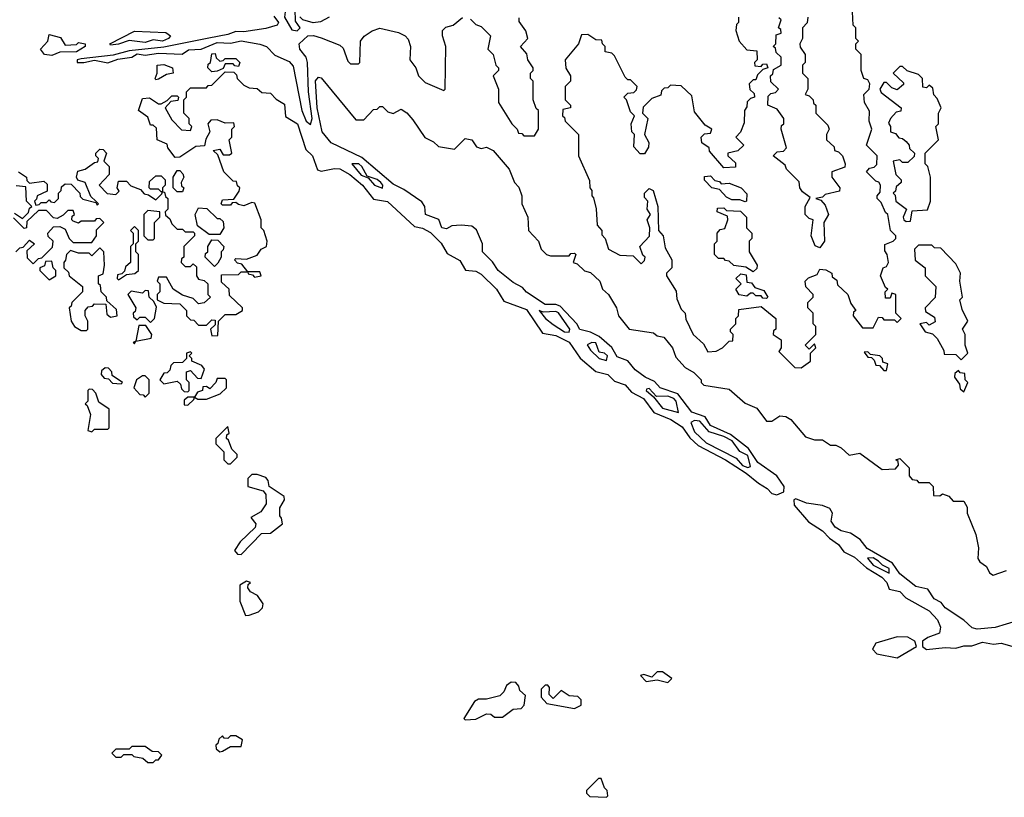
# Model space of a CAD drawing. Extents: x 2769579 to 2883812, y 684207 to 828660.
# Tile 62 of 256: x 2810455 to 2814147, y 689880 to 692795. Entities that reach past the tile are written whole.
import ezdxf

# ---------------------------------------------------------------- set-up
doc = ezdxf.new("R2010")
doc.units = 0

msp = doc.modelspace()

# ---------------------------------------------------------------- linework, layer by layer
at = {"layer": '0CON02XD'}
for points in [[(2811495, 692753.3), (2811506.7, 692765), (2811489.2, 692789.2), (2811487.7, 692835), (2811477.3, 692867.3), (2811478.6, 692915), (2811468.2, 692948.2), (2811465.6, 693005), (2811456, 693025), (2811472.7, 693065), (2811445, 693112.5), (2811435, 693117.5), (2811413.6, 693083.6), (2811452.5, 693025), (2811438.2, 692961.8), (2811400.8, 692905), (2811411.8, 692891.8), (2811448, 692875), (2811454.4, 692855), (2811447.8, 692805), (2811475, 692757.5), (2811495, 692753.3)], [(2811408.3, 692808.3), (2811426, 692785), (2811420, 692775), (2811377.7, 692762.3), (2811295, 692748.9), (2811265, 692751.2), (2811235, 692739.2), (2811163.8, 692726.2), (2810995, 692692), (2810865, 692678), (2810805, 692662.5), (2810685, 692648), (2810670, 692645), (2810670, 692635), (2810695, 692634), (2810735, 692643.8), (2810785, 692633.3), (2810823.3, 692646.7), (2810875, 692654), (2810895, 692667.5), (2810925, 692662.5), (2810975, 692670), (2811063.6, 692666.4), (2811088.3, 692681.7), (2811135, 692684), (2811195, 692709.2), (2811245, 692707.5), (2811285, 692715.8), (2811355, 692703.8), (2811380, 692695), (2811411.7, 692661.7), (2811465, 692638.8), (2811480.9, 692620.9), (2811512.5, 692455), (2811528.8, 692415), (2811545, 692402.5), (2811552, 692425), (2811538.1, 692525), (2811534.2, 692635), (2811529.2, 692655), (2811505.8, 692685), (2811503.3, 692705), (2811535, 692734.2), (2811556.1, 692736.1), (2811585, 692727.5), (2811655, 692700), (2811668.3, 692688.3), (2811685, 692640), (2811695, 692630), (2811725, 692630), (2811730, 692635), (2811732.5, 692715), (2811747, 692733), (2811776.4, 692753.6), (2811805, 692763.3), (2811875, 692747.5), (2811900, 692735), (2811911.7, 692721.7), (2811920, 692695), (2811917.5, 692645), (2811940, 692615), (2811950, 692585), (2811975, 692560), (2812045, 692530), (2812050, 692535), (2812052.5, 692695), (2812040, 692735), (2812040, 692755), (2812053, 692767), (2812080, 692775), (2812115, 692803.3)], [(2811615.9, 692804.1), (2811582.7, 692787.3), (2811555, 692783.8), (2811516.1, 692793.9), (2811505.5, 692805.5)], [(2812145, 692796.7), (2812165, 692777.5), (2812185, 692770), (2812220, 692735), (2812210, 692685), (2812230, 692665), (2812240, 692625), (2812250, 692615), (2812250, 692605), (2812230, 692585), (2812250, 692535), (2812250, 692485), (2812300, 692405), (2812320, 692385), (2812325, 692370), (2812338.3, 692368.3), (2812345, 692360), (2812385, 692360), (2812400, 692385), (2812400, 692455), (2812391.7, 692461.7), (2812380, 692495), (2812380, 692565), (2812370, 692575), (2812370, 692595), (2812380, 692605), (2812380, 692615), (2812360, 692645), (2812357, 692667), (2812332.5, 692695), (2812360, 692725), (2812353.3, 692753.3), (2812328.3, 692788.3), (2812328.3, 692801.7)], [(2813150, 692805), (2813150, 692785), (2813143, 692777), (2813140, 692755), (2813152.5, 692715), (2813181.7, 692681.7), (2813218.3, 692678.3), (2813220, 692645), (2813210, 692635), (2813211.7, 692621.7), (2813235, 692620), (2813241.7, 692628.3), (2813255, 692630), (2813260, 692615), (2813241.7, 692608.3), (2813221.7, 692588.3), (2813215, 692570), (2813205, 692570), (2813190, 692555), (2813193, 692533), (2813208.3, 692518.3), (2813210, 692505), (2813195, 692500), (2813183, 692487), (2813181.7, 692468.3), (2813172.5, 692455), (2813171.7, 692408.3), (2813157, 692373), (2813140, 692355), (2813170, 692325), (2813147, 692303), (2813110, 692295), (2813110, 692285), (2813138.3, 692258.3), (2813138.3, 692241.7), (2813095, 692240), (2813041.7, 692301.7), (2813040, 692315), (2813013, 692333), (2813010, 692355), (2813023, 692367), (2813045, 692370), (2813050, 692385), (2813025, 692400), (2812985, 692450), (2812975, 692510), (2812935, 692547.5), (2812895, 692550), (2812885, 692540), (2812871.7, 692538.3), (2812861.7, 692528.3), (2812858.3, 692511.7), (2812825, 692500), (2812793, 692467), (2812790, 692445), (2812810, 692425), (2812797.5, 692365), (2812813.3, 692335), (2812813, 692317), (2812798.3, 692291.7), (2812781.7, 692291.7), (2812758.3, 692318.3), (2812760, 692365), (2812750, 692375), (2812747.5, 692405), (2812760, 692435), (2812745, 692450), (2812730, 692495), (2812720, 692505), (2812735, 692520), (2812758.3, 692521.7), (2812768.3, 692531.7), (2812770, 692545), (2812745, 692570), (2812735, 692570), (2812725, 692580), (2812685, 692660), (2812675, 692670), (2812650, 692675), (2812650, 692695), (2812640, 692705), (2812638.3, 692718.3), (2812615, 692720), (2812585, 692740), (2812561.7, 692738.3), (2812550, 692705), (2812500, 692645), (2812503, 692613), (2812520, 692585), (2812520, 692565), (2812500, 692545), (2812500, 692495), (2812520, 692475), (2812520, 692465), (2812491.7, 692458.3), (2812490, 692435), (2812498.3, 692428.3), (2812500, 692415), (2812550, 692365), (2812550, 692285), (2812591.7, 692191.7), (2812592.5, 692165), (2812600, 692155), (2812600, 692135), (2812607, 692127), (2812616.4, 692086.4), (2812620, 692025), (2812637.5, 692005), (2812638.3, 691988.3), (2812650, 691975), (2812662.5, 691935), (2812705, 691912.5), (2812755, 691910), (2812785, 691880), (2812798.3, 691891.7), (2812800, 691905), (2812791.7, 691911.7), (2812780, 691945), (2812817, 691983), (2812817.5, 692015), (2812807.5, 692045), (2812820, 692065), (2812807.5, 692085), (2812810, 692115), (2812798.3, 692128.3), (2812797.5, 692145), (2812815, 692162.5), (2812830, 692155), (2812847.5, 692095), (2812850, 692005), (2812867.5, 691985), (2812875, 691940), (2812900, 691895), (2812900, 691865), (2812880, 691845), (2812880, 691835), (2812917, 691777), (2812918.3, 691748.3), (2812935, 691710), (2812950, 691695), (2812953, 691673), (2812980, 691615), (2813019.3, 691579.3), (2813035, 691550), (2813067, 691553), (2813090, 691565), (2813115, 691590), (2813128.3, 691591.7), (2813130, 691615), (2813120, 691625), (2813120, 691635), (2813140, 691655), (2813140, 691675), (2813150, 691685), (2813151.7, 691708.3), (2813235, 691720), (2813290, 691675), (2813290, 691635), (2813281.7, 691628.3), (2813280, 691615), (2813310, 691595), (2813310, 691565), (2813301.7, 691551.7), (2813361.7, 691491.7), (2813385, 691490)], [(2813455, 691940), (2813437, 691947), (2813422.5, 691985), (2813430, 692045), (2813415, 692050), (2813400, 692065), (2813400, 692095), (2813418.3, 692128.3), (2813390, 692150), (2813380, 692165), (2813377, 692187), (2813330, 692235), (2813325, 692250), (2813280, 692285), (2813295, 692300), (2813318.3, 692301.7), (2813330, 692315), (2813310, 692385), (2813311.7, 692398.3), (2813320, 692405), (2813320, 692425), (2813295, 692460), (2813260, 692475), (2813261.7, 692508.3), (2813271.7, 692518.3), (2813288.3, 692521.7), (2813300, 692535), (2813271.7, 692561.7), (2813270, 692585), (2813278.3, 692591.7), (2813281.7, 692608.3), (2813310, 692625), (2813310, 692655), (2813291.7, 692671.7), (2813288.3, 692688.3), (2813280, 692695), (2813290, 692705), (2813291.7, 692738.3), (2813310, 692745), (2813308.3, 692758.3), (2813300, 692765), (2813310, 692795), (2813301.7, 692801.7)], [(2813410, 692805), (2813407, 692783), (2813390, 692765), (2813390, 692725), (2813380, 692705), (2813381.7, 692691.7), (2813400, 692665), (2813400, 692635), (2813390, 692625), (2813390, 692595), (2813410, 692575), (2813410, 692535), (2813400, 692515), (2813415, 692510), (2813430, 692495), (2813431.7, 692481.7), (2813440, 692475), (2813440, 692445), (2813485, 692400), (2813490, 692385), (2813480, 692365), (2813480, 692345), (2813508.3, 692318.3), (2813510, 692305), (2813525, 692300), (2813540, 692285), (2813550, 692255), (2813548.3, 692241.7), (2813500, 692225), (2813500, 692205), (2813530, 692165), (2813528.3, 692151.7), (2813475, 692140), (2813465, 692130), (2813440, 692125), (2813458.3, 692118.3), (2813475, 692100), (2813487.5, 692065), (2813470, 692035), (2813472.5, 691965), (2813455, 691940)], [(2813385, 691490), (2813420, 691515), (2813420, 691545), (2813440, 691565), (2813435, 691580), (2813415, 691560), (2813400, 691575), (2813440, 691615), (2813440, 691645), (2813430, 691655), (2813430, 691695), (2813410, 691715), (2813410, 691735), (2813430, 691755), (2813430, 691765), (2813403, 691793), (2813400, 691815), (2813413, 691827), (2813445, 691840), (2813455, 691860), (2813477, 691857), (2813500, 691845), (2813501.7, 691831.7), (2813518.3, 691818.3), (2813521.7, 691801.7), (2813560, 691765), (2813571.7, 691731.7), (2813590, 691705), (2813581.7, 691698.3), (2813580, 691685), (2813615, 691640), (2813655, 691640), (2813675, 691680), (2813688.3, 691678.3), (2813695, 691670), (2813735, 691670), (2813745, 691660), (2813760, 691675), (2813740, 691695), (2813740, 691765), (2813725, 691770), (2813718.3, 691751.7), (2813701.7, 691751.7), (2813700, 691775), (2813710, 691785), (2813701.7, 691791.7), (2813682.5, 691835), (2813692.5, 691865), (2813705, 691870), (2813712.5, 691885), (2813707.5, 691915), (2813698.3, 691928.3), (2813698.3, 691951.7), (2813730, 691965), (2813740, 691975), (2813740, 691985), (2813720, 692005), (2813710, 692065), (2813701.7, 692071.7), (2813685, 692110), (2813670, 692125), (2813670, 692135), (2813681.7, 692148.3), (2813682.5, 692175), (2813676.4, 692186.4), (2813665, 692190), (2813630, 692225), (2813641.7, 692238.3), (2813658.3, 692241.7), (2813668.3, 692251.7), (2813670, 692285), (2813630, 692325), (2813650, 692385), (2813640, 692415), (2813641.7, 692451.7), (2813622.5, 692485), (2813620, 692515), (2813640, 692535), (2813642.5, 692555), (2813635, 692570), (2813620, 692575), (2813610, 692605), (2813610, 692665), (2813590, 692685), (2813590, 692705), (2813600, 692715), (2813590, 692725), (2813590, 692765), (2813580, 692775), (2813577.5, 692825)], [(2810575, 692660.8), (2810547.5, 692665), (2810532.5, 692685), (2810560, 692715), (2810565, 692740), (2810608.3, 692728.3), (2810625, 692700), (2810667.5, 692702.5), (2810675, 692710), (2810700, 692705), (2810700, 692695), (2810667.5, 692675), (2810605, 692673.8), (2810575, 692660.8)], [(2810795, 692700), (2810792.5, 692705), (2810885, 692752.5), (2811003, 692747), (2811020, 692735), (2811012.5, 692725), (2810990, 692715), (2810955, 692720), (2810925, 692709.2), (2810865, 692717.5), (2810825, 692703.3), (2810795, 692700)], [(2811175, 692600), (2811160, 692615), (2811161.7, 692628.3), (2811170, 692635), (2811175, 692666.7), (2811188.3, 692668.3), (2811191.7, 692651.7), (2811205, 692640), (2811218.3, 692641.7), (2811225, 692650), (2811265, 692650), (2811280, 692635), (2811275, 692620), (2811261.7, 692621.7), (2811255, 692630), (2811225, 692630), (2811218.3, 692611.7), (2811195, 692602.5), (2811175, 692600)], [(2810965, 692570), (2810962.5, 692575), (2810970, 692595), (2810970, 692625), (2810995, 692627.5), (2811027.5, 692615), (2811030, 692595), (2811005, 692590), (2810975, 692572.5), (2810965, 692570)], [(2813778.3, 692038.3), (2813795, 692040), (2813801.7, 692078.3), (2813858.3, 692081.7), (2813870, 692115), (2813870, 692205), (2813860, 692245), (2813850, 692255), (2813850, 692295), (2813900, 692345), (2813890, 692395), (2813900, 692405), (2813900, 692445), (2813910, 692465), (2813895, 692500), (2813883, 692513), (2813878.3, 692538.3), (2813865, 692550), (2813855, 692540), (2813841.7, 692541.7), (2813840, 692575), (2813825, 692590), (2813783, 692603), (2813765, 692620), (2813755, 692620), (2813730, 692595), (2813768.3, 692558.3), (2813768.3, 692551.7), (2813745, 692532.5), (2813725, 692540), (2813705, 692560), (2813695, 692560), (2813680, 692535), (2813685, 692522.5), (2813760, 692465), (2813758.3, 692451.7), (2813741.7, 692448.3), (2813720, 692425), (2813712.5, 692407.5), (2813720, 692395), (2813720, 692375), (2813738.3, 692368.3), (2813751.7, 692351.7), (2813765, 692350), (2813778.3, 692338.3), (2813790, 692325), (2813791.7, 692311.7), (2813810, 692295), (2813808.3, 692281.7), (2813785, 692260), (2813765, 692260), (2813755, 692270), (2813730, 692265), (2813740, 692215), (2813760, 692195), (2813760, 692185), (2813741.7, 692168.3), (2813738.3, 692151.7), (2813730, 692145), (2813737.5, 692137.5), (2813740, 692115), (2813780, 692085), (2813767.5, 692055), (2813770, 692045), (2813778.3, 692038.3)], [(2811275, 692102.5), (2811265, 692110), (2811251.7, 692108.3), (2811245, 692100), (2811215, 692100), (2811210, 692105), (2811215, 692120), (2811258.3, 692121.7), (2811278.3, 692151.7), (2811280, 692165), (2811271.7, 692171.7), (2811268.3, 692188.3), (2811255, 692190), (2811220, 692225), (2811198.3, 692288.3), (2811180, 692305), (2811205, 692310), (2811218.3, 692288.3), (2811241.7, 692288.3), (2811250, 692295), (2811240, 692345), (2811250, 692355), (2811250, 692385), (2811260, 692395), (2811258.3, 692408.3), (2811225, 692407.5), (2811195, 692420), (2811171.7, 692418.3), (2811160, 692405), (2811167.5, 692375), (2811153, 692347), (2811148.3, 692321.7), (2811115, 692320), (2811055, 692280), (2811038.3, 692278.3), (2811010, 692315), (2811008.3, 692328.3), (2810970, 692345), (2810968.3, 692388.3), (2810955, 692400), (2810945, 692400), (2810935, 692430), (2810900, 692455), (2810915, 692500), (2810941.7, 692501.7), (2810975, 692480), (2810985, 692480), (2811008.3, 692491.7), (2811025, 692510), (2811045, 692510), (2811050, 692505), (2811048.3, 692491.7), (2811021.7, 692488.3), (2811000, 692465), (2811025, 692420), (2811061.7, 692381.7), (2811095, 692380), (2811100, 692395), (2811090, 692405), (2811090, 692425), (2811070, 692445), (2811070, 692495), (2811080, 692505), (2811080, 692525), (2811095, 692540), (2811155, 692540), (2811161.7, 692548.3), (2811175, 692550), (2811225, 692600), (2811258.3, 692598.3), (2811268.3, 692588.3), (2811270, 692575), (2811295, 692550), (2811315, 692540), (2811345, 692537.5), (2811362.5, 692522.5), (2811395, 692520), (2811417, 692497), (2811448.3, 692478.3), (2811451.7, 692431.7), (2811496.7, 692405), (2811528.3, 692308.3), (2811552.5, 692285), (2811571.7, 692231.7), (2811585, 692227.5), (2811635, 692237.5), (2811655.6, 692235.6), (2811693.3, 692215), (2811740, 692175), (2811781.7, 692121.7), (2811833.9, 692113.9), (2811935, 692020), (2811965, 692013.3), (2811995, 691996.7), (2812035, 691956.7), (2812058.3, 691918.3), (2812105, 691892.5), (2812126.2, 691856.2), (2812165, 691852), (2812185, 691841.2), (2812243.3, 691785), (2812269.7, 691739.7), (2812355, 691708.8), (2812415, 691620), (2812465, 691611.2), (2812515, 691586.7), (2812556.7, 691526.7), (2812615, 691476.7), (2812660, 691465), (2812685, 691440), (2812725, 691426.7), (2812749.3, 691399.3), (2812793.8, 691375), (2812832.5, 691322.5), (2812895.8, 691295.8), (2812939.1, 691269.1), (2812967.3, 691227.3), (2812999.2, 691199.2), (2813101.2, 691145), (2813179.2, 691095), (2813225, 691057.5), (2813257.9, 691037.9), (2813275, 691018.8), (2813294.2, 691014.2), (2813320, 691025), (2813321.2, 691045), (2813293.8, 691085), (2813222, 691135), (2813187.5, 691187.5), (2813120.5, 691240.5), (2813045, 691274.2), (2813025, 691306), (2812975, 691323.8), (2812922.2, 691392.2), (2812856.7, 691415), (2812835, 691438.8), (2812800, 691455), (2812762.7, 691482.7), (2812735, 691516.2), (2812695, 691531.2), (2812675.7, 691565.7), (2812627.5, 691607.5), (2812595, 691624), (2812555, 691634), (2812543.8, 691655), (2812481.1, 691721.1), (2812465, 691727.5), (2812425, 691727.5), (2812355, 691774), (2812340.8, 691790.8), (2812305, 691810), (2812248.8, 691855), (2812227.3, 691887.3), (2812190, 691925), (2812190, 691955), (2812167.7, 692007.7), (2812150.5, 692020.4), (2812110, 692025), (2812075, 692022.5), (2812055, 692011.2), (2812037.5, 692015), (2812026.4, 692046.4), (2811976.7, 692065), (2811973.8, 692095), (2811962.3, 692112.3), (2811895, 692158.8), (2811855, 692178.8), (2811737.8, 692277.8), (2811623.4, 692333.4), (2811588.8, 692375), (2811570, 692465), (2811564.2, 692565.8), (2811575, 692580), (2811585, 692577.5), (2811715, 692420), (2811745, 692420), (2811781.7, 692458.3), (2811795, 692460), (2811805, 692470), (2811815, 692470), (2811835, 692450), (2811855, 692443.3), (2811885, 692460), (2811906.4, 692446.4), (2811929.3, 692419.3), (2811973.6, 692353.6), (2812007, 692337), (2812025, 692320), (2812085, 692310), (2812125, 692350), (2812150, 692345), (2812168.3, 692318.3), (2812185, 692312.5), (2812205, 692317.5), (2812230, 692305), (2812290, 692235), (2812310, 692185), (2812327, 692167), (2812337.5, 692135), (2812337.5, 692105), (2812360, 692055), (2812362.5, 692005), (2812400, 691965), (2812410, 691935), (2812430, 691915), (2812445, 691910), (2812515, 691910), (2812521.7, 691918.3), (2812535, 691920), (2812540, 691915), (2812535, 691900), (2812530, 691885), (2812545, 691880), (2812573, 691853), (2812595, 691847.5), (2812630, 691815), (2812640, 691785), (2812662.5, 691765), (2812692.5, 691715), (2812700, 691685), (2812740, 691635), (2812831.7, 691621.7), (2812845, 691610), (2812870, 691605), (2812902.5, 691565), (2812915, 691530), (2812950.7, 691490.7), (2812983, 691473), (2813010, 691445), (2813010, 691435), (2813020, 691425), (2813115, 691410), (2813175, 691357.5), (2813218.3, 691338.3), (2813255, 691290), (2813275, 691290), (2813305, 691310), (2813327, 691307), (2813346.4, 691296.4), (2813401.7, 691231.7), (2813435, 691220), (2813465, 691220), (2813495, 691200), (2813515, 691200), (2813535, 691190), (2813565, 691162.5), (2813605, 691170), (2813688.3, 691108.3), (2813738.3, 691111.7), (2813750, 691125), (2813748.3, 691138.3), (2813740, 691145), (2813755, 691150), (2813790, 691115), (2813790, 691085), (2813801.7, 691071.7), (2813818.3, 691068.3), (2813825, 691060), (2813865, 691060), (2813880, 691045), (2813881.7, 691011.7), (2813905, 691010), (2813915, 691017.5), (2813938.3, 691008.3), (2813955, 690990), (2813995, 690990), (2814007.5, 690967.5), (2814007.5, 690945), (2814040, 690865), (2814050, 690815), (2814047.5, 690775), (2814055, 690762.5), (2814080, 690745), (2814091.7, 690721.7), (2814105, 690712.5), (2814155, 690730)], [(2810450, 692225), (2810480, 692205), (2810481.7, 692191.7), (2810491.7, 692181.7), (2810545, 692190), (2810558.3, 692178.3), (2810558.3, 692151.7), (2810520, 692135), (2810518.3, 692121.7), (2810510, 692115), (2810515, 692100), (2810528.3, 692101.7), (2810535, 692110), (2810555, 692110), (2810565, 692120), (2810571.7, 692111.7), (2810585, 692110), (2810600, 692125), (2810600, 692145), (2810610, 692155), (2810611.7, 692168.3), (2810625, 692180), (2810648.3, 692178.3), (2810680, 692145), (2810681.7, 692131.7), (2810691.7, 692121.7), (2810740, 692110), (2810745, 692100), (2810750, 692105), (2810740, 692115), (2810721.7, 692131.7), (2810700, 692185), (2810673, 692193), (2810667.5, 692205), (2810673.3, 692226.7), (2810700, 692235), (2810735, 692260), (2810748.3, 692261.7), (2810750, 692275), (2810740, 692285), (2810740, 692295), (2810755, 692310), (2810768.3, 692308.3), (2810780, 692295), (2810770, 692265), (2810790, 692245), (2810790, 692215), (2810752.5, 692175), (2810783, 692143), (2810815, 692140), (2810828.3, 692151.7), (2810820, 692165), (2810825, 692190), (2810855, 692190), (2810871.7, 692171.7), (2810908.3, 692158.3), (2810921.7, 692141.7), (2810938.3, 692138.3), (2810965, 692120), (2810988.3, 692141.7), (2810990, 692150), (2810998.3, 692148.3), (2811001.7, 692131.7), (2811010, 692125), (2811010, 692085), (2811000, 692075), (2811001.7, 692061.7), (2811018.3, 692048.3), (2811025, 692030), (2811045, 692010), (2811065, 692010), (2811075, 692000), (2811105, 692000), (2811110, 691995), (2811110, 691985), (2811070, 691945), (2811070, 691905), (2811061.7, 691898.3), (2811060, 691885), (2811075, 691870), (2811095, 691870), (2811105, 691880), (2811118.3, 691868.3), (2811117.5, 691835), (2811125, 691822.5), (2811147, 691817), (2811160, 691805), (2811160, 691765), (2811170, 691755), (2811147, 691733), (2811125, 691730), (2811105, 691750), (2811065, 691762.5), (2811030, 691785), (2811005, 691830), (2810975, 691830), (2810970, 691815), (2810980, 691805), (2810980, 691775), (2810970, 691765), (2810970, 691745), (2810995, 691732.5), (2811055, 691730), (2811080, 691705), (2811080, 691685), (2811095, 691670), (2811108.3, 691668.3), (2811125, 691650), (2811155, 691650), (2811175, 691670), (2811188.3, 691668.3), (2811188.3, 691651.7), (2811170, 691635), (2811175, 691610), (2811198.3, 691611.7), (2811200, 691665), (2811225, 691690), (2811265, 691690), (2811290, 691705), (2811290, 691715), (2811241.7, 691761.7), (2811240, 691785), (2811211.7, 691811.7), (2811211.7, 691838.3), (2811275, 691840), (2811285, 691850), (2811310, 691850), (2811311.7, 691841.7), (2811328.3, 691838.3), (2811335, 691830), (2811360, 691835), (2811355, 691850), (2811310, 691850), (2811288.3, 691878.3), (2811271.7, 691881.7), (2811260, 691895), (2811265, 691900), (2811305, 691897.5), (2811345, 691912.5), (2811360, 691935), (2811380, 691945), (2811382.5, 691965), (2811370, 692005), (2811360, 692015), (2811360, 692045), (2811336.7, 692106.7), (2811325, 692110), (2811295, 692097.5), (2811275, 692102.5)], [(2811815, 692163.3), (2811816.2, 692175), (2811808.8, 692185), (2811795, 692195.8), (2811758.3, 692208.3), (2811738, 692245), (2811726.2, 692255), (2811700, 692255), (2811735, 692212), (2811761.7, 692201.7), (2811785, 692174.2), (2811815, 692163.3)], [(2810990, 692150), (2810985, 692150), (2810975, 692160), (2810945, 692160), (2810940, 692165), (2810941.7, 692188.3), (2810965, 692210), (2810985, 692210), (2811000, 692195), (2811000, 692175), (2810990, 692165), (2810990, 692150)], [(2811065, 692150), (2811045, 692150), (2811030, 692165), (2811030, 692205), (2811045, 692230), (2811055, 692230), (2811067, 692217), (2811070, 692205), (2811060, 692185), (2811061.7, 692171.7), (2811070, 692165), (2811065, 692150)], [(2813175, 692112.5), (2813155, 692120), (2813125, 692120), (2813105, 692130), (2813078.3, 692158.3), (2813050, 692165), (2813023, 692193), (2813023, 692207), (2813045, 692210), (2813061.7, 692191.7), (2813078.3, 692188.3), (2813085, 692180), (2813115, 692182.5), (2813160, 692165), (2813181.7, 692141.7), (2813180, 692115), (2813175, 692112.5)], [(2810435, 692070), (2810465, 692050), (2810488.3, 692071.7), (2810491.7, 692088.3), (2810500, 692095), (2810480, 692115), (2810478.3, 692168.3), (2810441.7, 692171.7)], [(2810440, 691925), (2810455, 691940), (2810468.3, 691941.7), (2810491.7, 691968.3), (2810510, 691955), (2810481.7, 691928.3), (2810482.5, 691902.5), (2810505, 691880), (2810525, 691900), (2810538.3, 691901.7), (2810578.3, 691941.7), (2810580, 691965), (2810561.7, 691981.7), (2810560, 691995), (2810581.7, 692018.3), (2810605, 692020), (2810625, 692010), (2810640, 691975), (2810655, 691960), (2810725, 691960), (2810742.5, 691985), (2810742.5, 692007.5), (2810770, 692035), (2810755, 692050), (2810741.7, 692048.3), (2810735, 692040), (2810685, 692040), (2810675, 692032.5), (2810655, 692040), (2810650, 692045), (2810651.7, 692058.3), (2810660, 692065), (2810655, 692080), (2810635, 692080), (2810618.3, 692061.7), (2810595, 692050), (2810581.7, 692051.7), (2810555, 692080), (2810525, 692080), (2810481.7, 692038.3), (2810480, 692015), (2810471.7, 692011.7), (2810431.7, 692051.7)], [(2810955, 691970), (2810960, 691975), (2810960, 692035), (2810980, 692055), (2810980, 692075), (2810935, 692080), (2810920, 692065), (2810920, 691985), (2810935, 691970), (2810955, 691970)], [(2811205, 691990), (2811165, 691990), (2811121.7, 692021.7), (2811112.5, 692065), (2811125, 692090), (2811157, 692087), (2811195, 692050), (2811205, 692050), (2811218.3, 692038.3), (2811220, 692015), (2811205, 691990)], [(2813205, 691850), (2813177, 691867), (2813133, 691873), (2813115, 691890), (2813101.7, 691891.7), (2813095, 691900), (2813075, 691900), (2813060, 691915), (2813060, 691955), (2813070, 691965), (2813070, 691995), (2813081.7, 692008.3), (2813098.3, 692011.7), (2813110, 692045), (2813108.3, 692058.3), (2813070, 692075), (2813071.7, 692088.3), (2813095, 692090), (2813105, 692080), (2813157, 692077), (2813180, 692055), (2813180, 692015), (2813200, 691995), (2813200, 691975), (2813190, 691965), (2813190, 691925), (2813220, 691875), (2813218.3, 691861.7), (2813205, 691850)], [(2810825, 691820), (2810855, 691840), (2810887, 691843), (2810900, 691855), (2810900, 691915), (2810890, 691925), (2810890, 691955), (2810900, 691965), (2810900, 692005), (2810885, 692020), (2810870, 692005), (2810880, 691995), (2810880, 691955), (2810870, 691945), (2810870, 691885), (2810851.7, 691868.3), (2810848.3, 691851.7), (2810838.3, 691841.7), (2810821.7, 691838.3), (2810820, 691825), (2810825, 691820)], [(2811185, 691870), (2811150, 691905), (2811151.7, 691918.3), (2811160, 691925), (2811160, 691945), (2811175, 691970), (2811198.3, 691968.3), (2811220, 691945), (2811218.3, 691931.7), (2811210, 691925), (2811210, 691905), (2811198.3, 691881.7), (2811185, 691870)], [(2813985, 691520), (2814010, 691545), (2814000, 691575), (2814000, 691615), (2813990, 691635), (2814010, 691665), (2813988.3, 691708.3), (2813980, 691745), (2813990, 691755), (2813980, 691815), (2813982.5, 691845), (2813965, 691880), (2813908.3, 691938.3), (2813885, 691940), (2813875, 691950), (2813825, 691950), (2813810, 691935), (2813813, 691893), (2813850, 691865), (2813850, 691835), (2813890, 691795), (2813887, 691753), (2813850, 691715), (2813851.7, 691701.7), (2813885, 691680), (2813887, 691663), (2813865, 691650), (2813855, 691660), (2813830, 691655), (2813850, 691625), (2813877, 691617), (2813895, 691600), (2813920, 691555), (2813921.7, 691541.7), (2813965, 691540), (2813985, 691520)], [(2810705, 691630), (2810710, 691635), (2810710, 691665), (2810700, 691685), (2810700, 691705), (2810711.7, 691718.3), (2810728.3, 691721.7), (2810735, 691730), (2810778.3, 691728.3), (2810781.7, 691691.7), (2810795, 691680), (2810820, 691685), (2810818.3, 691708.3), (2810781.7, 691741.7), (2810780, 691755), (2810760, 691775), (2810758.3, 691798.3), (2810750, 691805), (2810750, 691835), (2810768.3, 691841.7), (2810772.5, 691875), (2810770, 691925), (2810755, 691940), (2810725, 691910), (2810715, 691920), (2810675, 691920), (2810645, 691930), (2810630, 691915), (2810627, 691893), (2810620, 691885), (2810620, 691865), (2810638.3, 691848.3), (2810640, 691835), (2810690, 691795), (2810690, 691775), (2810650, 691735), (2810648.3, 691721.7), (2810640, 691715), (2810647.5, 691665), (2810660, 691645), (2810685, 691630), (2810705, 691630)], [(2810565, 691820), (2810590, 691835), (2810590, 691855), (2810580, 691865), (2810575, 691890), (2810551.7, 691888.3), (2810548.3, 691871.7), (2810530, 691865), (2810530, 691855), (2810565, 691820)], [(2813255, 691750), (2813241.7, 691751.7), (2813235, 691760), (2813215, 691760), (2813205, 691770), (2813195, 691770), (2813181.7, 691758.3), (2813153, 691763), (2813140, 691785), (2813160, 691805), (2813140, 691825), (2813158.3, 691841.7), (2813178.3, 691838.3), (2813181.7, 691811.7), (2813198.3, 691808.3), (2813211.7, 691791.7), (2813245, 691780), (2813260, 691755), (2813255, 691750)], [(2810945, 691660), (2810960, 691675), (2810967.5, 691717.5), (2810958.3, 691738.3), (2810940, 691755), (2810938.3, 691778.3), (2810925, 691780), (2810915, 691770), (2810873, 691777), (2810860, 691765), (2810890, 691715), (2810888.3, 691701.7), (2810880, 691695), (2810881.7, 691681.7), (2810895, 691670), (2810905, 691680), (2810925, 691680), (2810945, 691660)], [(2812515, 691624), (2812518, 691635), (2812475, 691695.7), (2812465, 691701.4), (2812418.3, 691698.3), (2812402.5, 691705), (2812426.7, 691675), (2812455, 691652.5), (2812497.5, 691625), (2812515, 691624)], [(2810885, 691580), (2810890, 691590), (2810948.3, 691601.7), (2810950, 691615), (2810928.3, 691648.3), (2810901.7, 691648.3), (2810890, 691590), (2810880, 691585), (2810885, 691580)], [(2812655, 691517.5), (2812658.8, 691535), (2812647.5, 691545), (2812628.3, 691548.3), (2812615, 691583.8), (2812600, 691585), (2812583.3, 691576.7), (2812595, 691556.7), (2812627.5, 691525), (2812655, 691517.5)], [(2811085, 691400), (2811090, 691405), (2811090, 691435), (2811080, 691445), (2811080, 691475), (2811095, 691480), (2811121.7, 691451.7), (2811135, 691450), (2811147.5, 691485), (2811138.3, 691498.3), (2811100, 691515), (2811100, 691525), (2811090, 691535), (2811100, 691545), (2811095, 691550), (2811080, 691545), (2811080, 691525), (2811065, 691510), (2811031.7, 691508.3), (2811021.7, 691498.3), (2811018.3, 691481.7), (2811008.3, 691471.7), (2810995, 691470), (2810980, 691445), (2810995, 691430), (2811045, 691440), (2811058.3, 691428.3), (2811061.7, 691411.7), (2811071.7, 691401.7), (2811085, 691400)], [(2813705, 691480), (2813710, 691505), (2813691.7, 691511.7), (2813690, 691525), (2813680, 691535), (2813645, 691540), (2813635, 691550), (2813621.7, 691548.3), (2813635, 691530), (2813648.3, 691528.3), (2813658.3, 691518.3), (2813665, 691500), (2813678.3, 691498.3), (2813695, 691480), (2813705, 691480)], [(2810835, 691430), (2810840, 691435), (2810801.7, 691461.7), (2810800, 691475), (2810788.3, 691488.3), (2810775, 691490), (2810761.7, 691478.3), (2810760, 691465), (2810771.7, 691451.7), (2810788.3, 691448.3), (2810803, 691433), (2810835, 691430)], [(2813995, 691400), (2814010, 691435), (2814000, 691445), (2813998.3, 691468.3), (2813981.7, 691471.7), (2813975, 691480), (2813961.7, 691468.3), (2813960, 691455), (2813978.3, 691428.3), (2813981.7, 691411.7), (2813995, 691400)], [(2810925, 691380), (2810940, 691395), (2810940, 691445), (2810925, 691460), (2810915, 691460), (2810892.5, 691445), (2810882.5, 691415), (2810905, 691390), (2810918.3, 691388.3), (2810925, 691380)], [(2811085, 691350), (2811108.3, 691371.7), (2811110, 691380), (2811122.5, 691372.5), (2811155, 691372.5), (2811207, 691393), (2811230, 691415), (2811230, 691445), (2811225, 691450), (2811195, 691450), (2811190, 691435), (2811168.3, 691411.7), (2811155, 691420), (2811141.7, 691418.3), (2811140, 691405), (2811121.7, 691398.3), (2811110, 691380), (2811085, 691380), (2811071.7, 691368.3), (2811071.7, 691351.7), (2811085, 691350)], [(2810725, 691250), (2810735, 691260), (2810785, 691260), (2810790, 691265), (2810790, 691335), (2810751.7, 691361.7), (2810740, 691395), (2810728.3, 691408.3), (2810715, 691410), (2810710, 691405), (2810710, 691365), (2810700, 691355), (2810708.3, 691348.3), (2810720, 691315), (2810710, 691255), (2810725, 691250)], [(2812925, 691322.5), (2812916.9, 691365), (2812907.5, 691375), (2812885, 691383.3), (2812842.5, 691382.5), (2812815, 691412.5), (2812805, 691410), (2812803.3, 691405), (2812831.7, 691381.7), (2812865, 691339.2), (2812925, 691322.5)], [(2813185, 691116), (2813195, 691120), (2813185, 691160.8), (2813155, 691176), (2813125.8, 691215.8), (2813095, 691233.1), (2813040.4, 691250.4), (2813005, 691290), (2812985, 691292.9), (2812971.2, 691285), (2812985, 691250), (2813028.6, 691208.6), (2813140.8, 691150.8), (2813165, 691123.5), (2813185, 691116)], [(2811245, 691130), (2811270, 691155), (2811270, 691165), (2811250, 691185), (2811238.3, 691218.3), (2811230, 691225), (2811231.7, 691238.3), (2811240, 691245), (2811235, 691270), (2811190, 691225), (2811190, 691205), (2811220, 691175), (2811220, 691145), (2811235, 691130), (2811245, 691130)], [(2811285, 690790), (2811361.7, 690868.3), (2811395, 690870), (2811440, 690905), (2811437, 690927), (2811430, 690935), (2811430, 690965), (2811447.5, 690995), (2811447, 691007), (2811390, 691045), (2811387, 691067), (2811378.3, 691078.3), (2811345, 691090), (2811325, 691090), (2811310, 691075), (2811310, 691045), (2811368.3, 691028.3), (2811377.5, 691015), (2811379.3, 690980.7), (2811359.5, 690950.4), (2811321.7, 690928.3), (2811340, 690905), (2811338.3, 690891.7), (2811281.7, 690838.3), (2811260, 690805), (2811271.7, 690791.7), (2811285, 690790)], [(2814195, 690542), (2814112.9, 690517.1), (2814045, 690510), (2814025.9, 690515.9), (2813995, 690543.8), (2813925, 690590), (2813910.3, 690610.3), (2813883.6, 690623.6), (2813860, 690660), (2813815, 690670.8), (2813755, 690717.5), (2813727.6, 690757.6), (2813632.2, 690812.2), (2813606.9, 690846.9), (2813570, 690870), (2813535, 690878.6), (2813513, 690893), (2813497.1, 690915), (2813502, 690945), (2813492.3, 690962.3), (2813465, 690974), (2813405, 690982.5), (2813365, 690998.8), (2813357.5, 690995), (2813358.8, 690975), (2813412.7, 690912.7), (2813465, 690879.2), (2813491.2, 690851.2), (2813525, 690828), (2813545, 690800), (2813585, 690780.8), (2813630.4, 690740.4), (2813688, 690705), (2813706, 690685), (2813715, 690660), (2813755, 690651.2), (2813778.1, 690628.1), (2813865, 690579.2), (2813895.8, 690545), (2813907.7, 690517.7), (2813903.3, 690495), (2813860.5, 690479.6), (2813840, 690465), (2813840, 690445), (2813855, 690433.8), (2813925, 690442), (2813965, 690438.8), (2813995, 690448), (2814025, 690448), (2814065, 690462), (2814106.4, 690453.6), (2814135, 690458), (2814175, 690446)], [(2813715, 690720), (2813715, 690738), (2813690, 690750), (2813675, 690765.7), (2813655, 690777.1), (2813634.1, 690775.9), (2813655, 690750), (2813715, 690720)], [(2811301.7, 690561.7), (2811315, 690562.5), (2811350, 690575), (2811365, 690590), (2811367.5, 690605), (2811346.7, 690636.7), (2811320.7, 690650.7), (2811310, 690665), (2811311.7, 690678.3), (2811320, 690685), (2811305, 690690), (2811280, 690675), (2811280, 690615), (2811301.7, 690561.7)], [(2813745, 690403.3), (2813817.5, 690445), (2813811.2, 690465), (2813785, 690480), (2813745, 690482), (2813665, 690457.5), (2813652.5, 690435), (2813668.3, 690418.3), (2813745, 690403.3)], [(2812885, 690310), (2812900, 690325), (2812865, 690350), (2812845, 690350), (2812825, 690330), (2812795, 690340), (2812783, 690337), (2812803.6, 690313.6), (2812845, 690320), (2812885, 690310)], [(2812125, 690170), (2812165, 690172.5), (2812205, 690192.5), (2812221.7, 690191.7), (2812235, 690180), (2812265, 690180), (2812305, 690210), (2812335, 690213.3), (2812346.7, 690225), (2812351.7, 690261.7), (2812330.7, 690280.7), (2812327, 690297), (2812315, 690310), (2812298.3, 690311.7), (2812280.7, 690299.3), (2812270, 690275), (2812255, 690260), (2812205, 690247.5), (2812175, 690247.5), (2812160.7, 690239.3), (2812120, 690175), (2812125, 690170)], [(2812535, 690213.3), (2812560, 690225), (2812560, 690245), (2812547.5, 690257.5), (2812515, 690260), (2812485, 690280), (2812455, 690250), (2812440, 690265), (2812441.7, 690291.7), (2812435, 690300), (2812425, 690300), (2812410, 690285), (2812410, 690255), (2812431.7, 690231.7), (2812535, 690213.3)], [(2811205, 690050), (2811215, 690052.5), (2811245, 690070), (2811285, 690070), (2811290, 690095), (2811265, 690110), (2811245, 690110), (2811235, 690100), (2811221.7, 690101.7), (2811215, 690110), (2811201.7, 690098.3), (2811198.3, 690081.7), (2811190, 690075), (2811191.7, 690061.7), (2811205, 690050)], [(2810955, 690010), (2810965, 690020), (2810975, 690020), (2810988.3, 690038.3), (2810975, 690050), (2810951.7, 690051.7), (2810925, 690070), (2810875, 690070), (2810865, 690060), (2810815, 690060), (2810800, 690045), (2810815, 690030), (2810835, 690030), (2810845, 690040), (2810875, 690040), (2810883, 690033), (2810917, 690027), (2810935, 690010), (2810955, 690010)], [(2812655, 689880), (2812660, 689885), (2812657.5, 689905), (2812647.5, 689915), (2812635, 689950), (2812625, 689950), (2812580, 689905), (2812580, 689895), (2812593, 689883), (2812655, 689880)]]:
    msp.add_lwpolyline(points, dxfattribs=at)

doc.saveas('drawing.dxf')
